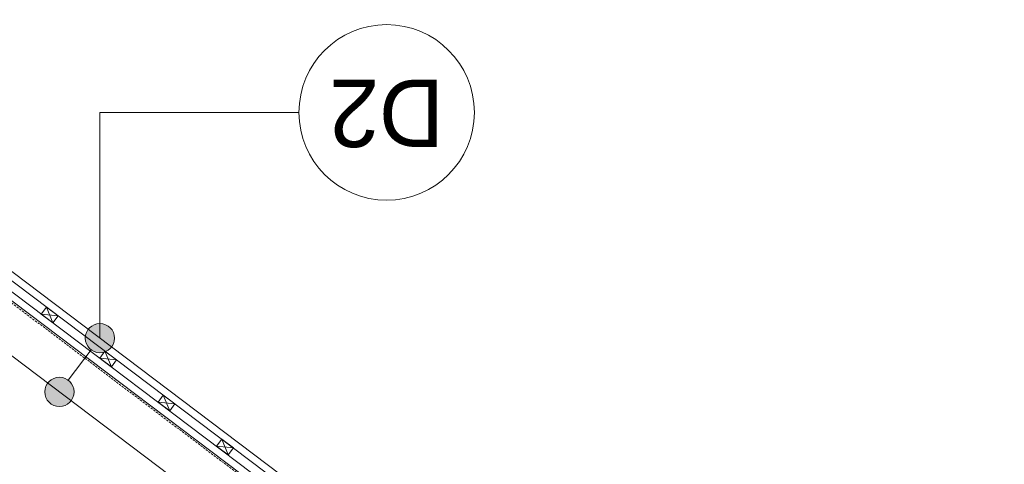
# Model space of a CAD drawing. Extents: x -613240 to -325500, y -25863 to 152403.
# Tile 110 of 254: x -382763 to -379396, y -1649 to -129. Entities that reach past the tile are written whole.
import ezdxf

# ---------------------------------------------------------------- set-up
doc = ezdxf.new("R2010")
doc.units = 0
doc.header["$MEASUREMENT"] = 0
doc.linetypes.add('HIDDEN', pattern=[11.25, 7.5, -3.75])
for name, color, linetype, lineweight in [('0_Nr_Pióra__21', 7, 'Continuous', 9), ('0_Nr_Pióra__5', 7, 'Continuous', 13), ('ARCH dach_Nr_Pióra__5', 7, 'Continuous', 13), ('Arch dachowki_Nr_Pióra__21', 7, 'Continuous', 9), ('Arch dachy_Nr_Pióra__5', 7, 'Continuous', 13), ('Arch konstrukcja dachu_Nr_Pióra__21_Nr_Pióra__21', 7, 'Continuous', 9), ('Arch opisy_Nr_Pióra__1', 7, 'Continuous', 25), ('Arch opisy_Nr_Pióra__21', 7, 'Continuous', 9)]:
    doc.layers.add(name, color=color, linetype=linetype, lineweight=lineweight)
doc.layers.add('Arch opisy', color=7, linetype='Continuous')
doc.styles.add('GENERATED_STYLE_1', font='txt')
doc.styles.add('GENERATED_STYLE_5', font='txt')
doc.dimstyles.new('GENERATED_STYLE__6', dxfattribs={"dimtxt": 160.000002, "dimasz": 110.144928, "dimexe": 0.18, "dimexo": 40, "dimgap": 0.09, "dimtad": 1, "dimtih": 1, "dimtoh": 1, "dimdec": 0, "dimzin": 0, "dimdsep": 46, "dimtxsty": 'GENERATED_STYLE_1', "dimblk": 'ARROWHEAD_5', "dimblk1": 'ARROWHEAD_5', "dimblk2": 'ARROWHEAD_5', "dimcen": 0.09, "dimclrd": 7, "dimclre": 7, "dimclrt": 7, "dimazin": 0, "dimtfac": 1, "dimtdec": 4, "dimtmove": 0, "dimatfit": 3, "dimfxl": 0, "dimtolj": 1, "dimtzin": 0, "dimarcsym": 0})

# ---------------------------------------------------------------- blocks, each defined once
blk = doc.blocks.new('*D913')
at = {"layer": '0_Nr_Pióra__5', "linetype": 'Continuous'}
for points in [[(-388117.5, -2345.8), (-388007.6, -2382.5), (-388040.6, -2432.6)], [(-387736.3, -2994.6), (-387774.7, -2885.2), (-387714.9, -2880.7)]]:
    blk.add_hatch(color=256, dxfattribs=at).paths.add_polyline_path(points, flags=0)
for p, q in [((-388064.6, -2250.9), (-388170.4, -2440.8)), ((-388117.5, -2345.8), (-388007.6, -2382.5)), ((-388117.5, -2345.8), (-388040.6, -2432.6)), ((-388007.6, -2382.5), (-388040.6, -2432.6)), ((-387774.7, -2885.2), (-387714.9, -2880.7)), ((-387736.3, -2994.6), (-387774.7, -2885.2)), ((-387736.3, -2994.6), (-387714.9, -2880.7))]:
    blk.add_line(p, q, dxfattribs=at)
blk.add_arc((-388479.1, -2994.6), 742.8, 8.6448, 52.2241, dxfattribs=at)
at = {"layer": '0_Nr_Pióra__21', "insert": (-387700.7, -2617.3), "char_height": 160, "attachment_point": 7, "style": 'GENERATED_STYLE_1'}
blk.add_mtext('{60,87°}', dxfattribs=at)
blk = doc.blocks.new('ARROWHEAD_5')
at = {"color": 0, "linetype": 'Continuous', "lineweight": 0}
blk.add_line((0, 0), (-1, 0), dxfattribs=at)
blk.add_solid([(-1, 0.2679), (0, 0), (-1, -0.2679), (-1, 0.2679)], dxfattribs=at)
blk = doc.blocks.new('*D915')
at = {"layer": '0_Nr_Pióra__5', "linetype": 'Continuous'}
for points in [[(-381559.9, -2205.3), (-381598.7, -2314.5), (-381648.2, -2280.5)], [(-381824.1, -2994.6), (-381849.3, -2881.5), (-381789.3, -2884)]]:
    blk.add_hatch(color=256, dxfattribs=at).paths.add_polyline_path(points, flags=0)
for p, q in [((-381559.9, -2205.3), (-381648.2, -2280.5)), ((-381559.9, -2205.3), (-381598.7, -2314.5)), ((-381598.7, -2314.5), (-381648.2, -2280.5)), ((-381824.1, -2994.6), (-381849.3, -2881.5)), ((-381849.3, -2881.5), (-381789.3, -2884)), ((-381824.1, -2994.6), (-381789.3, -2884))]:
    blk.add_line(p, q, dxfattribs=at)
blk.add_arc((-380512.8, -2994.6), 1311.3, 147.8852, 175.1063, dxfattribs=at)
at = {"layer": '0_Nr_Pióra__21', "insert": (-382459.2, -2607.7), "char_height": 160, "attachment_point": 7, "style": 'GENERATED_STYLE_1'}
blk.add_mtext('{37,01°}', dxfattribs=at)
blk = doc.blocks.new('*D916')
at = {"layer": '0_Nr_Pióra__5', "linetype": 'Continuous'}
for points in [[(-377805.4, -5035.4), (-377844.1, -5144.7), (-377893.5, -5110.8)], [(-378059.5, -5794.6), (-378084.5, -5681.4), (-378024.6, -5684.1)]]:
    blk.add_hatch(color=256, dxfattribs=at).paths.add_polyline_path(points, flags=0)
for p, q in [((-377805.4, -5035.4), (-377893.5, -5110.8)), ((-377805.4, -5035.4), (-377844.1, -5144.7)), ((-377844.1, -5144.7), (-377893.5, -5110.8)), ((-378059.5, -5794.6), (-378084.5, -5681.4)), ((-378084.5, -5681.4), (-378024.6, -5684.1)), ((-378059.5, -5794.6), (-378024.6, -5684.1))]:
    blk.add_line(p, q, dxfattribs=at)
blk.add_arc((-376798.3, -5794.6), 1261.2, 148.0793, 174.9121, dxfattribs=at)
at = {"layer": '0_Nr_Pióra__21', "insert": (-378697.2, -5423.5), "char_height": 160, "attachment_point": 7, "style": 'GENERATED_STYLE_1'}
blk.add_mtext('{37,01°}', dxfattribs=at)
blk = doc.blocks.new('Linia_102', base_point=(-382626.9, -1401.1))
at = {"layer": 'Arch opisy_Nr_Pióra__21', "linetype": 'Continuous'}
for points in [[(-382438.4, -1217.3), (-382442.2, -1198.2), (-382453.1, -1182), (-382469.3, -1171.1), (-382488.4, -1167.3), (-382507.6, -1171.1), (-382523.8, -1182), (-382534.6, -1198.2), (-382538.4, -1217.3), (-382534.6, -1236.5), (-382523.8, -1252.7), (-382507.6, -1263.5), (-382488.4, -1267.3), (-382469.3, -1263.5), (-382453.1, -1252.7), (-382442.2, -1236.5)], [(-382576.9, -1401.1), (-382580.7, -1381.9), (-382591.6, -1365.7), (-382607.8, -1354.9), (-382626.9, -1351.1), (-382646, -1354.9), (-382662.3, -1365.7), (-382673.1, -1381.9), (-382676.9, -1401.1), (-382673.1, -1420.2), (-382662.3, -1436.4), (-382646, -1447.2), (-382626.9, -1451.1), (-382607.8, -1447.2), (-382591.6, -1436.4), (-382580.7, -1420.2)]]:
    blk.add_hatch(color=256, dxfattribs=at).paths.add_polyline_path(points, flags=0)
blk.add_line((-382596.8, -1361.1), (-382518.5, -1257.3), dxfattribs=at)
for centre in [(-382488.4, -1217.3), (-382626.9, -1401.1)]:
    blk.add_circle(centre, 50, dxfattribs=at)
blk = doc.blocks.new('Linia_103', base_point=(-382488.4, -445.6))
at = {"layer": 'Arch opisy_Nr_Pióra__21', "linetype": 'Continuous'}
blk.add_line((-382488.4, -445.6), (-381807.9, -445.6), dxfattribs=at)
blk.add_circle((-381507.9, -445.6), 300, dxfattribs=at)

msp = doc.modelspace()

# ---------------------------------------------------------------- linework, layer by layer
at = {"layer": 'ARCH dach_Nr_Pióra__5', "linetype": 'Continuous'}
for p, q in [((-380130.4, -3063.7), (-384939.6, 561.6)), ((-382670.9, -1111.1), (-382688.9, -1135.1)), ((-382670.9, -1111.1), (-382630.9, -1141.2)), ((-382670.9, -1111.1), (-382649, -1165.2)), ((-382688.9, -1135.1), (-382630.9, -1141.2)), ((-382688.9, -1135.1), (-382649, -1165.2)), ((-382630.9, -1141.2), (-382649, -1165.2)), ((-382471.2, -1261.6), (-382489.3, -1285.6)), ((-382471.2, -1261.6), (-382449.4, -1315.7)), ((-382471.2, -1261.6), (-382431.3, -1291.7)), ((-382489.3, -1285.6), (-382449.4, -1315.7)), ((-382489.3, -1285.6), (-382431.3, -1291.7)), ((-382431.3, -1291.7), (-382449.4, -1315.7)), ((-382271.6, -1412.1), (-382289.7, -1436.1)), ((-382271.6, -1412.1), (-382249.7, -1466.2)), ((-382271.6, -1412.1), (-382231.7, -1442.2)), ((-382289.7, -1436.1), (-382249.7, -1466.2)), ((-382289.7, -1436.1), (-382231.7, -1442.2)), ((-382231.7, -1442.2), (-382249.7, -1466.2)), ((-382072, -1562.6), (-382090, -1586.6)), ((-382072, -1562.6), (-382050.1, -1616.7)), ((-382072, -1562.6), (-382032, -1592.7)), ((-382090, -1586.6), (-382032, -1592.7)), ((-382090, -1586.6), (-382050.1, -1616.7)), ((-382032, -1592.7), (-382050.1, -1616.7))]:
    msp.add_line(p, q, dxfattribs=at)
at = {"layer": 'Arch dachowki_Nr_Pióra__21', "linetype": 'Continuous'}
for p, q in [((-379920.7, -3184.3), (-385053.4, 684.9)), ((-379905.7, -3164.3), (-385038.4, 704.9))]:
    msp.add_line(p, q, dxfattribs=at)
at = {"layer": 'Arch dachy_Nr_Pióra__5', "linetype": 'HIDDEN', "flags": 128}
msp.add_lwpolyline([(-385099.6, 643.7), (-380242, -3018.1)], dxfattribs=at)
at = {"layer": 'Arch konstrukcja dachu_Nr_Pióra__21_Nr_Pióra__21', "linetype": 'Continuous'}
for p, q in [((-386169.6, 1457.5), (-375699.3, -6435.2)), ((-386122.5, 1233.9), (-375805.6, -6542.9)), ((-384954.7, 541.6), (-380420.7, -2876))]:
    msp.add_line(p, q, dxfattribs=at)
at = {"layer": 'Arch opisy_Nr_Pióra__21', "linetype": 'Continuous'}
msp.add_line((-382488.4, -1217.3), (-382488.4, -445.6), dxfattribs=at)

# ---------------------------------------------------------------- block references
at = {"layer": 'Arch opisy', "linetype": 'Continuous'}
for name, p in [('Linia_103', (-382488.4, -445.6)), ('Linia_102', (-382626.9, -1401.1))]:
    msp.add_blockref(name, p, dxfattribs=at)

# ---------------------------------------------------------------- texts
at = {"layer": 'Arch opisy_Nr_Pióra__1', "linetype": 'Continuous', "insert": (-381507.9, -564), "char_height": 230, "attachment_point": 2, "rotation": 180, "style": 'GENERATED_STYLE_5'}
msp.add_mtext('{D2}', dxfattribs=at)

# ---------------------------------------------------------------- dimensions: what is measured, and where the dimension line sits
at = {"linetype": 'Continuous'}
for base, center, p1, p2, picture, middle in [((-381756.3, -2578.5), (-380512.8, -2994.6), (-388650.8, -2994.6), (-386122.5, 1233.9), '*D915', (-382141.7, -2527.7)), ((-387838.7, -2618.4), (-388479.1, -2994.6), (-386122.5, 1233.9), (-380263.5, -2994.6), '*D913', (-387383.3, -2537.3)), ((-377994.3, -5394.3), (-376798.3, -5794.6), (-386122.5, 1233.9), (-380002.2, -5794.6), '*D916', (-378379.8, -5343.5))]:
    dim = msp.add_angular_dim_3p(base=base, center=center, p1=p1, p2=p2, dimstyle='GENERATED_STYLE__6', dxfattribs=at)
    dim.commit()
    dim.dimension.update_dxf_attribs({"geometry": picture, "text_midpoint": middle, "dimtype": 165})

doc.saveas('drawing.dxf')
